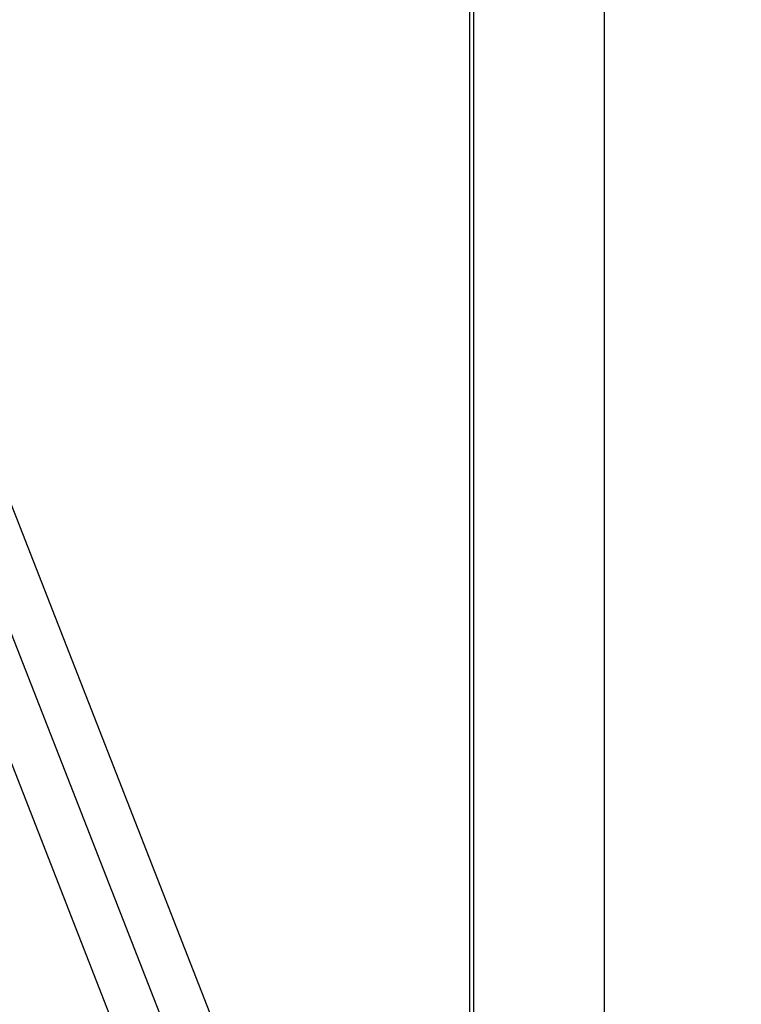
# Model space of a CAD drawing. Header units: inches. Extents: x 0 to 268, y 0 to 174.
# Tile 105 of 125: x 145.772 to 146.068, y 90.645 to 91.05. Entities that reach past the tile are written whole.
import ezdxf

# ---------------------------------------------------------------- set-up
doc = ezdxf.new("R2010")
doc.units = ezdxf.units.IN
doc.header["$LTSCALE"] = 14.754949
doc.header["$MEASUREMENT"] = 0
doc.linetypes.add('HIDDEN', pattern=[0.2, 0.1, -0.1])
doc.layers.get('0').update_dxf_attribs({"linetype": 'CONTINUOUS'})
doc.layers.add('DEFAULT_2', color=8, linetype='HIDDEN')
doc.layers.add('DIMENSIONS', color=7, linetype='CONTINUOUS')
doc.styles.get("Standard").update_dxf_attribs({"font": 'arial.ttf'})
doc.dimstyles.new('DIMSTYLE_1', dxfattribs={"dimtxt": 1.183552, "dimasz": 1.578069, "dimexe": 0.09, "dimexo": 0.07, "dimgap": 0.0375, "dimtad": 0, "dimtih": 1, "dimtoh": 1, "dimzin": 4, "dimdsep": 46, "dimtxsty": 'Standard', "dimblk": '_FILLED', "dimblk1": '_FILLED', "dimblk2": '_FILLED', "dimcen": 0.09, "dimadec": 3, "dimazin": 1, "dimtfac": 1, "dimtdec": 3, "dimtofl": 0, "dimtmove": 0, "dimatfit": 3, "dimldrblk": '_FILLED', "dimfxl": 0, "dimtolj": 1, "dimtzin": 4, "dimarcsym": 0})

# ---------------------------------------------------------------- blocks, each defined once
blk = doc.blocks.new('_FILLED')
at = {"color": 0, "linetype": 'ByBlock'}
blk.add_solid([(0, 0), (-1, 0.2), (-1, -0.2)], dxfattribs=at)
blk = doc.blocks.new('*D12')
at = {"layer": 'DIMENSIONS', "color": 2, "linetype": 'Continuous'}
for p, q in [((160.32078, 122.36897), (160.32078, 119.65353)), ((143.71678, 121.0738), (149.35909, 121.0738)), ((160.32078, 121.0738), (154.67848, 121.0738))]:
    blk.add_line(p, q, dxfattribs=at)
at = {"layer": 'DIMENSIONS', "color": 2, "linetype": 'Continuous', "xscale": 1.5780694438, "yscale": 1.5780694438, "zscale": 1.5780694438, "rotation": 180}
blk.add_blockref('_FILLED', (143.71678, 121.0738), dxfattribs=at)
at = {"layer": 'DIMENSIONS', "color": 2, "linetype": 'Continuous', "xscale": 1.5780694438, "yscale": 1.5780694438, "zscale": 1.5780694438}
blk.add_blockref('_FILLED', (160.32078, 121.0738), dxfattribs=at)
at = {"layer": 'DIMENSIONS', "color": 2, "linetype": 'Continuous', "insert": (152.01878, 121.66557), "char_height": 1.183552, "width": 6.5117364, "attachment_point": 2, "line_spacing_factor": 0.9}
blk.add_mtext('16.60\\PUSABLE\\PDEPTH', dxfattribs=at)

msp = doc.modelspace()

# ---------------------------------------------------------------- linework, layer by layer
at = {"layer": 'DEFAULT_2', "color": 8, "linetype": 'HIDDEN'}
for p, q in [((145.96128, 92.64862), (145.96128, 89.19862)), ((145.95841, 92.05262), (145.95841, 88.99762)), ((145.95689, 90.28217), (145.95689, 91.91806)), ((146.01225, 90.28359), (146.01225, 91.91664)), ((145.75197, 90.89301), (145.94302, 90.40393)), ((145.734, 90.88599), (145.92505, 90.39691)), ((145.73348, 90.83429), (145.89223, 90.42789))]:
    msp.add_line(p, q, dxfattribs=at)

# ---------------------------------------------------------------- dimensions: what is measured, and where the dimension line sits
at = {"layer": 'DIMENSIONS', "color": 2, "linetype": 'Continuous'}
dim = msp.add_linear_dim(base=(160.32078, 121.0738), p1=(143.71678, 54.07762), p2=(160.32078, 119.58353), text='<>\\PUSABLE\\PDEPTH', dimstyle='DIMSTYLE_1', dxfattribs=at)
dim.commit()
dim.dimension.update_dxf_attribs({"geometry": '*D12', "text_midpoint": (152.01878, 119.29847), "dimtype": 160})

doc.saveas('drawing.dxf')
